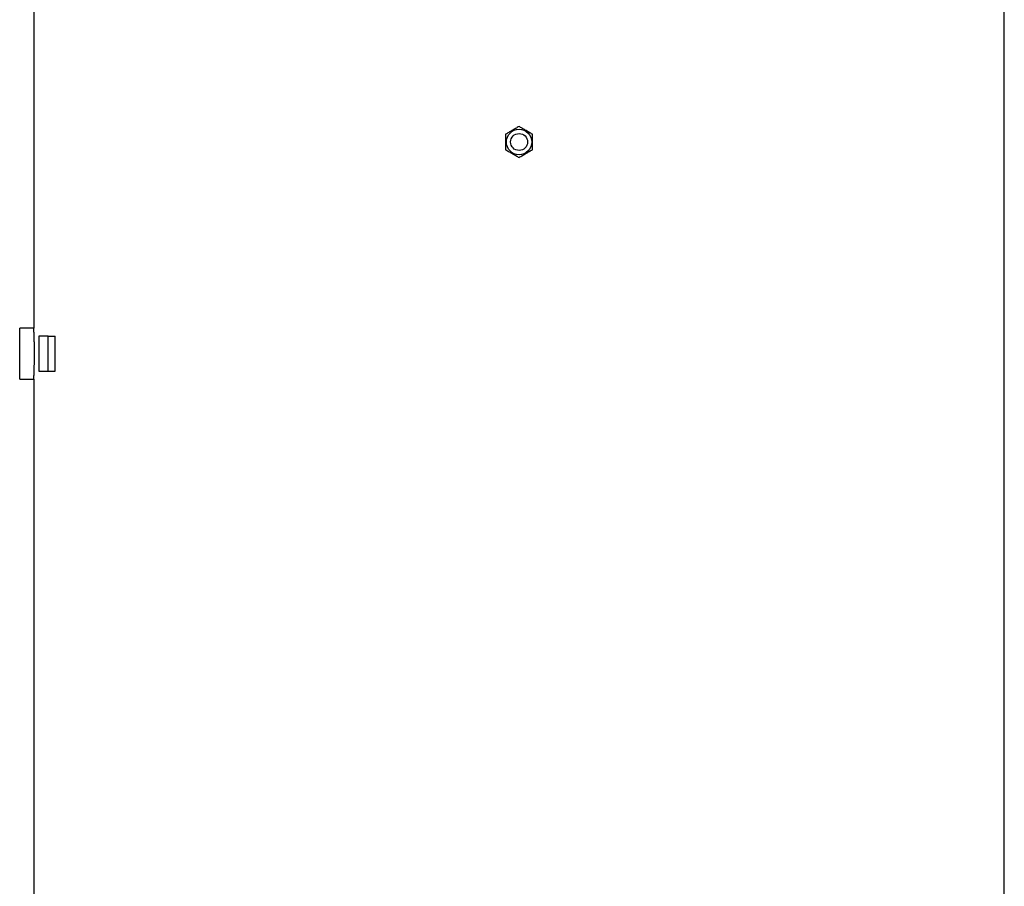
# Model space of a CAD drawing. Header units: millimetres. Extents: x 2625 to 14390, y 2229 to 15574.
# Tile 14 of 16: x 9655 to 13145, y 8901 to 11972. Entities that reach past the tile are written whole.
import ezdxf

# ---------------------------------------------------------------- set-up
doc = ezdxf.new("R2010")
doc.units = ezdxf.units.MM
doc.header["$LTSCALE"] = 5

msp = doc.modelspace()

# ---------------------------------------------------------------- linework, layer by layer
at = {"color": 7, "linetype": 'Continuous', "lineweight": 25}
for p, q in [((9704.8, 12038.5), (9704.8, 10878.2)), ((13144.8, 5913.5), (13144.8, 12038.5)), ((9704.9, 10878.5), (9654.8, 10878.5)), ((9654.8, 10698.5), (9654.8, 10878.5)), ((9723.1, 10851), (9723.1, 10726)), ((9755.5, 10851), (9723.1, 10851)), ((9755.5, 10726), (9755.5, 10851)), ((9755.5, 10851), (9780.7, 10851)), ((9780.7, 10726), (9780.7, 10851)), ((9723.1, 10726), (9755.5, 10726)), ((9755.5, 10726), (9780.7, 10726)), ((9654.8, 10698.5), (9704.8, 10698.5)), ((9704.8, 10698.5), (9704.8, 5913.5))]:
    msp.add_line(p, q, dxfattribs=at)
for radius in [45, 30]:
    msp.add_circle((11424.8, 11538.5), radius, dxfattribs=at)
for points, knots in [([(11424.8, 11593.4), (11420.7, 11591), (11412.4, 11586.2), (11400, 11579.1), (11388.2, 11572.2), (11381, 11568.1), (11377.3, 11566)], [0, 0, 0, 0, 0.2646039, 0.5349499, 0.7653424, 1, 1, 1, 1]), ([(11472.3, 11566), (11468.2, 11568.3), (11459.9, 11573.2), (11447.5, 11580.3), (11435.7, 11587.1), (11428.5, 11591.3), (11424.8, 11593.4)], [0, 0, 0, 0, 0.264604, 0.53495, 0.765342, 1, 1, 1, 1]), ([(11377.3, 11566), (11377.3, 11563.9), (11377.3, 11557.3), (11377.3, 11545.8), (11377.3, 11529.3), (11377.3, 11517.9), (11377.3, 11511.1)], [0, 0, 0, 0, 0.1179234, 0.3688305, 0.6258238, 1, 1, 1, 1]), ([(11472.3, 11511.1), (11472.3, 11517.9), (11472.3, 11529.2), (11472.3, 11545.6), (11472.3, 11557.1), (11472.3, 11563.9), (11472.3, 11566)], [0, 0, 0, 0, 0.374175, 0.624737, 0.882077, 1, 1, 1, 1]), ([(11377.3, 11511.1), (11381.5, 11508.7), (11389.8, 11503.9), (11402.1, 11496.8), (11414, 11490), (11421.2, 11485.8), (11424.8, 11483.7)], [0, 0, 0, 0, 0.264609, 0.53495, 0.765348, 1, 1, 1, 1]), ([(11424.8, 11483.7), (11429, 11486.1), (11437.3, 11490.9), (11449.6, 11498), (11461.5, 11504.8), (11468.7, 11509), (11472.3, 11511.1)], [0, 0, 0, 0, 0.2646039, 0.5349499, 0.7653424, 1, 1, 1, 1]), ([(9704.8, 10698.5), (9704.9, 10698.8), (9704.9, 10699.3), (9705.1, 10703.2), (9705.4, 10709.4), (9705.7, 10717.8), (9706.2, 10728.3), (9706.5, 10740.4), (9706.9, 10754), (9707.1, 10768.5), (9707.2, 10783.6), (9707.2, 10798.8), (9707, 10813.8), (9706.8, 10827.9), (9706.4, 10841.1), (9706, 10852.6), (9705.6, 10862.5), (9705.3, 10870.1), (9705, 10875.5), (9704.9, 10878.3), (9704.9, 10878.3), (9704.9, 10878.2)], [0, 0, 0, 0, 0.052878, 0.10729, 0.160166, 0.214575, 0.267497, 0.321952, 0.374903, 0.429391, 0.482292, 0.53673, 0.589581, 0.643964, 0.696842, 0.75125, 0.804191, 0.858667, 0.911607, 0.966086, 1, 1, 1, 1])]:
    msp.add_open_spline(points, degree=3, knots=knots, dxfattribs=at)

doc.saveas('drawing.dxf')
